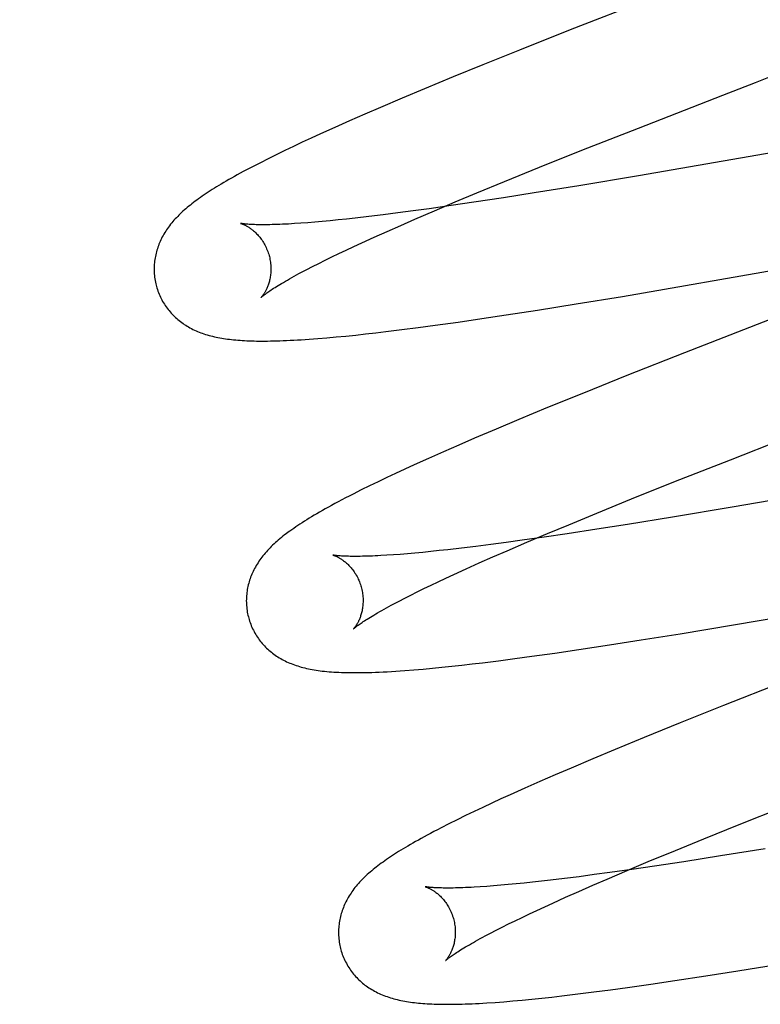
# Model space of a CAD drawing. Header units: inches. Extents: x 0 to 270, y 0 to 175.
# Tile 49 of 95: x 77.58 to 77.707, y 86.662 to 86.831. Entities that reach past the tile are written whole.
import ezdxf

# ---------------------------------------------------------------- set-up
doc = ezdxf.new("R2010")
doc.units = ezdxf.units.IN
doc.header["$LTSCALE"] = 14.84127
doc.header["$MEASUREMENT"] = 0
doc.linetypes.add('HIDDEN', pattern=[0.2, 0.1, -0.1])
doc.layers.add('DEFAULT_2', color=8, linetype='HIDDEN')

msp = doc.modelspace()

# ---------------------------------------------------------------- linework, layer by layer
at = {"layer": 'DEFAULT_2', "color": 8, "linetype": 'HIDDEN'}
for p, q in [((77.68767, 86.83431), (77.67434, 86.82909)), ((77.67434, 86.82909), (77.66569, 86.82565)), ((77.66569, 86.82565), (77.6594, 86.82312)), ((77.6594, 86.82312), (77.65431, 86.82104)), ((77.65431, 86.82104), (77.64938, 86.81901)), ((77.7061, 86.82011), (77.70835, 86.82098)), ((77.64938, 86.81901), (77.64557, 86.8174)), ((77.70048, 86.81794), (77.7061, 86.82011)), ((77.64557, 86.8174), (77.64187, 86.81583)), ((77.68604, 86.8123), (77.70048, 86.81794)), ((77.64187, 86.81583), (77.63918, 86.81467)), ((77.75303, 86.81569), (77.68604, 86.80411)), ((77.63918, 86.81467), (77.63657, 86.81353)), ((77.63404, 86.8124), (77.63159, 86.8113)), ((77.63657, 86.81353), (77.63404, 86.8124)), ((77.67635, 86.80848), (77.68604, 86.8123)), ((77.63, 86.81057), (77.62845, 86.80985)), ((77.63159, 86.8113), (77.63, 86.81057)), ((77.62694, 86.80914), (77.62545, 86.80842)), ((77.62845, 86.80985), (77.62694, 86.80914)), ((77.624, 86.80772), (77.6226, 86.80703)), ((77.62545, 86.80842), (77.624, 86.80772)), ((77.66909, 86.80557), (77.67635, 86.80848)), ((77.62129, 86.80636), (77.62006, 86.80573)), ((77.6226, 86.80703), (77.62129, 86.80636)), ((77.66312, 86.80314), (77.66909, 86.80557)), ((77.68604, 86.80411), (77.67583, 86.80241)), ((77.65834, 86.80117), (77.66312, 86.80314)), ((77.67583, 86.80241), (77.66819, 86.80117)), ((77.65466, 86.79964), (77.65834, 86.80117)), ((77.66819, 86.80117), (77.66293, 86.80035)), ((77.65394, 86.799), (77.65017, 86.79847)), ((77.65113, 86.79814), (77.65466, 86.79964)), ((77.65785, 86.79958), (77.65394, 86.799)), ((77.66293, 86.80035), (77.65785, 86.79958)), ((77.63986, 86.79713), (77.63753, 86.79686)), ((77.64229, 86.79742), (77.63986, 86.79713)), ((77.64482, 86.79775), (77.64229, 86.79742)), ((77.64745, 86.79809), (77.64482, 86.79775)), ((77.65017, 86.79847), (77.64745, 86.79809)), ((77.64775, 86.79669), (77.65113, 86.79814)), ((77.62823, 86.79599), (77.62713, 86.79592)), ((77.62939, 86.79608), (77.62823, 86.79599)), ((77.63061, 86.79618), (77.62939, 86.79608)), ((77.63189, 86.79629), (77.63061, 86.79618)), ((77.63322, 86.79641), (77.63189, 86.79629)), ((77.63461, 86.79655), (77.63322, 86.79641)), ((77.63605, 86.7967), (77.63461, 86.79655)), ((77.63753, 86.79686), (77.63605, 86.7967)), ((77.64299, 86.7946), (77.64532, 86.79563)), ((77.64532, 86.79563), (77.64775, 86.79669)), ((77.64076, 86.7936), (77.64299, 86.7946)), ((77.68333, 86.78347), (77.74946, 86.79491)), ((77.63598, 86.79139), (77.63728, 86.792)), ((77.63728, 86.792), (77.63864, 86.79263)), ((77.63864, 86.79263), (77.64076, 86.7936)), ((77.63352, 86.79022), (77.63472, 86.7908)), ((77.63472, 86.7908), (77.63598, 86.79139)), ((77.62926, 86.78808), (77.63024, 86.78858)), ((77.63024, 86.78858), (77.63128, 86.78911)), ((77.63128, 86.78911), (77.63237, 86.78965)), ((77.63237, 86.78965), (77.63352, 86.79022)), ((77.62834, 86.78759), (77.62926, 86.78808)), ((77.66875, 86.78111), (77.67538, 86.78217)), ((77.67538, 86.78217), (77.68333, 86.78347)), ((77.65921, 86.77966), (77.66338, 86.78028)), ((77.66338, 86.78028), (77.66875, 86.78111)), ((77.71078, 86.78036), (77.69393, 86.77379)), ((77.64833, 86.77813), (77.6512, 86.77852)), ((77.6512, 86.77852), (77.65514, 86.77907)), ((77.65514, 86.77907), (77.65921, 86.77966)), ((77.63594, 86.77668), (77.63761, 86.77685)), ((77.63761, 86.77685), (77.63931, 86.77703)), ((77.63931, 86.77703), (77.64104, 86.77723)), ((77.64104, 86.77723), (77.6428, 86.77744)), ((77.6428, 86.77744), (77.64553, 86.77777)), ((77.64553, 86.77777), (77.64833, 86.77813)), ((77.62967, 86.77614), (77.63114, 86.77625)), ((77.63114, 86.77625), (77.63268, 86.77637)), ((77.63268, 86.77637), (77.63429, 86.77652)), ((77.63429, 86.77652), (77.63594, 86.77668)), ((77.69393, 86.77379), (77.68407, 86.76989)), ((77.68407, 86.76989), (77.67664, 86.76691)), ((77.67664, 86.76691), (77.67048, 86.76441)), ((77.67048, 86.76441), (77.66553, 86.76236)), ((77.66553, 86.76236), (77.66169, 86.76075)), ((77.66169, 86.76075), (77.65797, 86.75917)), ((77.7018, 86.7555), (77.71624, 86.76113)), ((77.65797, 86.75917), (77.65526, 86.75801)), ((77.76917, 86.75896), (77.70208, 86.74736)), ((77.65264, 86.75686), (77.65009, 86.75573)), ((77.65526, 86.75801), (77.65264, 86.75686)), ((77.65009, 86.75573), (77.64762, 86.75461)), ((77.69212, 86.75168), (77.7018, 86.7555)), ((77.64445, 86.75316), (77.64293, 86.75244)), ((77.64602, 86.75388), (77.64445, 86.75316)), ((77.64762, 86.75461), (77.64602, 86.75388)), ((77.64145, 86.75173), (77.64, 86.75103)), ((77.64293, 86.75244), (77.64145, 86.75173)), ((77.68487, 86.74877), (77.69212, 86.75168)), ((77.63857, 86.75032), (77.63718, 86.74962)), ((77.64, 86.75103), (77.63857, 86.75032)), ((77.67889, 86.74634), (77.68487, 86.74877)), ((77.70208, 86.74736), (77.69185, 86.74565)), ((77.67411, 86.74437), (77.67889, 86.74634)), ((77.69185, 86.74565), (77.68419, 86.74441)), ((77.67044, 86.74284), (77.67411, 86.74437)), ((77.67891, 86.74358), (77.67381, 86.74281)), ((77.68419, 86.74441), (77.67891, 86.74358)), ((77.66611, 86.7417), (77.66338, 86.74132)), ((77.66353, 86.73989), (77.66691, 86.74135)), ((77.66989, 86.74223), (77.66611, 86.7417)), ((77.66691, 86.74135), (77.67044, 86.74284)), ((77.67381, 86.74281), (77.66989, 86.74223)), ((77.65048, 86.73977), (77.64909, 86.73963)), ((77.65193, 86.73992), (77.65048, 86.73977)), ((77.65342, 86.74008), (77.65193, 86.73992)), ((77.65575, 86.74035), (77.65342, 86.74008)), ((77.65819, 86.74065), (77.65575, 86.74035)), ((77.66074, 86.74097), (77.65819, 86.74065)), ((77.66338, 86.74132), (77.66074, 86.74097)), ((77.6611, 86.73884), (77.66353, 86.73989)), ((77.64408, 86.7392), (77.64297, 86.73913)), ((77.64525, 86.73929), (77.64408, 86.7392)), ((77.64647, 86.73939), (77.64525, 86.73929)), ((77.64776, 86.7395), (77.64647, 86.73939)), ((77.64909, 86.73963), (77.64776, 86.7395)), ((77.65877, 86.73781), (77.6611, 86.73884)), ((77.70234, 86.72722), (77.76607, 86.73825)), ((77.65442, 86.73584), (77.65654, 86.73681)), ((77.65654, 86.73681), (77.65877, 86.73781)), ((77.65051, 86.734), (77.65176, 86.7346)), ((77.65176, 86.7346), (77.65307, 86.73521)), ((77.65307, 86.73521), (77.65442, 86.73584)), ((77.64816, 86.73286), (77.64931, 86.73342)), ((77.64931, 86.73342), (77.65051, 86.734)), ((77.64413, 86.7308), (77.64505, 86.73129)), ((77.64505, 86.73129), (77.64603, 86.73179)), ((77.64603, 86.73179), (77.64707, 86.73232)), ((77.64707, 86.73232), (77.64816, 86.73286)), ((77.69318, 86.7257), (77.70234, 86.72722)), ((77.68108, 86.72378), (77.6865, 86.72463)), ((77.6865, 86.72463), (77.69318, 86.7257)), ((77.67174, 86.72239), (77.67582, 86.72299)), ((77.67582, 86.72299), (77.68108, 86.72378)), ((77.66206, 86.72107), (77.66488, 86.72144)), ((77.66488, 86.72144), (77.66777, 86.72183)), ((77.66777, 86.72183), (77.67174, 86.72239)), ((77.64757, 86.71951), (77.64915, 86.71964)), ((77.64915, 86.71964), (77.65075, 86.71979)), ((77.65075, 86.71979), (77.65239, 86.71995)), ((77.65239, 86.71995), (77.65407, 86.72013)), ((77.65407, 86.72013), (77.65579, 86.72032)), ((77.65579, 86.72032), (77.65754, 86.72052)), ((77.65754, 86.72052), (77.65932, 86.72073)), ((77.65932, 86.72073), (77.66206, 86.72107)), ((77.71047, 86.71729), (77.70062, 86.71341)), ((77.70062, 86.71341), (77.6932, 86.71043)), ((77.6932, 86.71043), (77.68703, 86.70793)), ((77.68703, 86.70793), (77.68207, 86.70588)), ((77.67822, 86.70427), (77.67449, 86.70269)), ((77.68207, 86.70588), (77.67822, 86.70427)), ((77.67449, 86.70269), (77.67177, 86.70153)), ((77.67177, 86.70153), (77.66913, 86.70038)), ((77.66657, 86.69925), (77.66409, 86.69813)), ((77.66913, 86.70038), (77.66657, 86.69925)), ((77.66409, 86.69813), (77.66248, 86.6974)), ((77.65937, 86.69596), (77.65788, 86.69525)), ((77.6609, 86.69667), (77.65937, 86.69596)), ((77.66248, 86.6974), (77.6609, 86.69667)), ((77.7033, 86.69304), (77.7117, 86.69639)), ((77.65642, 86.69455), (77.65499, 86.69385)), ((77.65788, 86.69525), (77.65642, 86.69455)), ((77.65358, 86.69314), (77.65223, 86.69245)), ((77.65499, 86.69385), (77.65358, 86.69314)), ((77.69723, 86.69059), (77.7033, 86.69304)), ((77.69237, 86.6886), (77.69723, 86.69059)), ((77.6877, 86.68667), (77.69237, 86.6886)), ((77.70009, 86.68764), (77.6938, 86.68666)), ((77.70773, 86.68887), (77.70009, 86.68764)), ((77.68412, 86.68516), (77.6877, 86.68667)), ((77.68877, 86.68589), (77.68489, 86.68533)), ((77.6938, 86.68666), (77.68877, 86.68589)), ((77.67587, 86.68409), (77.67336, 86.68378)), ((77.67847, 86.68444), (77.67587, 86.68409)), ((77.68116, 86.6848), (77.67847, 86.68444)), ((77.68069, 86.68369), (77.68412, 86.68516)), ((77.68489, 86.68533), (77.68116, 86.6848)), ((77.66006, 86.68243), (77.65895, 86.68235)), ((77.66124, 86.68252), (77.66006, 86.68243)), ((77.66247, 86.68262), (77.66124, 86.68252)), ((77.66375, 86.68273), (77.66247, 86.68262)), ((77.66509, 86.68286), (77.66375, 86.68273)), ((77.66648, 86.683), (77.66509, 86.68286)), ((77.66792, 86.68315), (77.66648, 86.683)), ((77.66942, 86.68331), (77.66792, 86.68315)), ((77.67096, 86.68349), (77.66942, 86.68331)), ((77.67336, 86.68378), (77.67096, 86.68349)), ((77.67584, 86.68158), (77.67822, 86.68263)), ((77.67822, 86.68263), (77.68069, 86.68369)), ((77.67356, 86.68057), (77.67584, 86.68158)), ((77.66999, 86.67895), (77.67139, 86.67958)), ((77.67139, 86.67958), (77.67356, 86.68057)), ((77.66612, 86.67712), (77.66736, 86.67772)), ((77.66736, 86.67772), (77.66865, 86.67832)), ((77.66865, 86.67832), (77.66999, 86.67895)), ((77.66271, 86.67545), (77.66379, 86.67599)), ((77.66379, 86.67599), (77.66493, 86.67655)), ((77.66493, 86.67655), (77.66612, 86.67712)), ((77.6598, 86.67395), (77.66071, 86.67443)), ((77.66071, 86.67443), (77.66168, 86.67493)), ((77.66168, 86.67493), (77.66271, 86.67545)), ((77.70307, 86.66796), (77.7098, 86.66905)), ((77.6976, 86.6671), (77.70307, 86.66796)), ((77.68416, 86.66512), (77.68817, 86.66569)), ((77.68817, 86.66569), (77.69229, 86.6663)), ((77.69229, 86.6663), (77.6976, 86.6671)), ((77.67294, 86.66368), (77.67563, 86.664)), ((77.67563, 86.664), (77.6784, 86.66435)), ((77.6784, 86.66435), (77.68124, 86.66473)), ((77.68124, 86.66473), (77.68416, 86.66512)), ((77.66148, 86.66257), (77.66297, 86.66268)), ((77.66297, 86.66268), (77.66453, 86.66282)), ((77.66453, 86.66282), (77.66615, 86.66296)), ((77.66615, 86.66296), (77.6678, 86.66312)), ((77.6678, 86.66312), (77.66948, 86.6633)), ((77.66948, 86.6633), (77.67119, 86.66348)), ((77.67119, 86.66348), (77.67294, 86.66368))]:
    msp.add_line(p, q, dxfattribs=at)
for points in [[(77.62006, 86.80573), (77.61948, 86.80542), (77.61891, 86.80513), (77.61836, 86.80483), (77.61784, 86.80455), (77.61732, 86.80427), (77.61683, 86.80399), (77.61635, 86.80372), (77.61589, 86.80346), (77.61544, 86.8032), (77.61501, 86.80295), (77.61459, 86.8027), (77.61418, 86.80246), (77.61379, 86.80222), (77.6134, 86.80198), (77.61303, 86.80175), (77.61267, 86.80152), (77.61232, 86.80129), (77.61198, 86.80106), (77.61165, 86.80084), (77.61133, 86.80062), (77.61101, 86.8004), (77.61071, 86.80018), (77.61041, 86.79997), (77.61012, 86.79975), (77.60984, 86.79954), (77.60956, 86.79933), (77.60929, 86.79911), (77.60902, 86.7989), (77.60877, 86.79869), (77.60851, 86.79847)], [(77.60851, 86.79847), (77.60827, 86.79826), (77.60803, 86.79804), (77.60779, 86.79782), (77.60756, 86.79761), (77.60733, 86.79739), (77.60712, 86.79717), (77.6069, 86.79694), (77.60669, 86.79672), (77.60649, 86.79649), (77.60629, 86.79627), (77.6061, 86.79604), (77.60591, 86.79581), (77.60573, 86.79557), (77.60556, 86.79534), (77.60539, 86.7951), (77.60523, 86.79486), (77.60507, 86.79462), (77.60492, 86.79438), (77.60477, 86.79414), (77.60463, 86.79389), (77.60449, 86.79364), (77.60437, 86.79339), (77.60424, 86.79314), (77.60413, 86.79289), (77.60402, 86.79264), (77.60392, 86.79239), (77.60382, 86.79214), (77.60373, 86.79188), (77.60365, 86.79163), (77.60357, 86.79137), (77.60349, 86.79111), (77.60343, 86.79085), (77.60336, 86.79058), (77.60331, 86.79032), (77.60326, 86.79005), (77.60322, 86.78978), (77.60318, 86.78951), (77.60315, 86.78923), (77.60312, 86.78896), (77.60311, 86.78869), (77.6031, 86.78841), (77.60309, 86.78813), (77.6031, 86.78785), (77.60311, 86.78758), (77.60312, 86.7873), (77.60315, 86.78702), (77.60318, 86.78674), (77.60321, 86.78647), (77.60326, 86.78619), (77.60331, 86.78591), (77.60337, 86.78564), (77.60344, 86.78537), (77.6035, 86.78514)], [(77.6179, 86.79596), (77.61791, 86.79596), (77.61792, 86.79596), (77.61794, 86.79595), (77.61797, 86.79595), (77.618, 86.79594), (77.61804, 86.79592), (77.61809, 86.7959), (77.61815, 86.79588), (77.61821, 86.79586), (77.61828, 86.79584), (77.61835, 86.79581), (77.61842, 86.79577), (77.6185, 86.79574), (77.61859, 86.7957), (77.61868, 86.79565), (77.61877, 86.7956), (77.61887, 86.79555), (77.61897, 86.7955), (77.61908, 86.79544), (77.61918, 86.79537), (77.61929, 86.7953), (77.61941, 86.79523), (77.61952, 86.79515), (77.61964, 86.79506), (77.61976, 86.79497), (77.61988, 86.79488), (77.62001, 86.79478), (77.62013, 86.79467), (77.62026, 86.79456), (77.62039, 86.79444), (77.62052, 86.79432), (77.62065, 86.79419), (77.62078, 86.79405), (77.62092, 86.7939), (77.62105, 86.79375), (77.62118, 86.79359), (77.62131, 86.79343), (77.62144, 86.79325), (77.62157, 86.79307), (77.62169, 86.79288), (77.62181, 86.79269), (77.62193, 86.79249), (77.62205, 86.79228), (77.62216, 86.79207), (77.62226, 86.79185), (77.62236, 86.79163), (77.62246, 86.7914), (77.62255, 86.79117), (77.62263, 86.79094), (77.62271, 86.7907), (77.62277, 86.79049)], [(77.62713, 86.79592), (77.62608, 86.79586), (77.62559, 86.79583), (77.6251, 86.79581), (77.62463, 86.79579), (77.62418, 86.79577), (77.62375, 86.79576), (77.62333, 86.79575), (77.62292, 86.79574), (77.62254, 86.79573), (77.62217, 86.79573), (77.62181, 86.79573), (77.62147, 86.79573), (77.62115, 86.79573), (77.62084, 86.79573), (77.62055, 86.79574), (77.62028, 86.79575), (77.62002, 86.79576), (77.61978, 86.79577), (77.61956, 86.79578), (77.61935, 86.7958), (77.61916, 86.79581), (77.61898, 86.79582), (77.61882, 86.79584), (77.61867, 86.79585), (77.61854, 86.79587), (77.61842, 86.79588), (77.61831, 86.79589), (77.61822, 86.79591), (77.61814, 86.79592), (77.61808, 86.79593), (77.61802, 86.79594), (77.61798, 86.79595), (77.61794, 86.79596), (77.61792, 86.79596), (77.61791, 86.79596)], [(77.62277, 86.79049), (77.62282, 86.79028), (77.62288, 86.79004), (77.62293, 86.7898), (77.62297, 86.78955), (77.62301, 86.78931), (77.62304, 86.78907), (77.62306, 86.78883), (77.62307, 86.78859), (77.62308, 86.78836), (77.62309, 86.78812), (77.62308, 86.78789), (77.62307, 86.78767), (77.62306, 86.78745), (77.62303, 86.78724), (77.62301, 86.78703), (77.62298, 86.78682), (77.62294, 86.78662), (77.62291, 86.78643), (77.62286, 86.78624), (77.62282, 86.78606), (77.62277, 86.78589), (77.62272, 86.78572), (77.62267, 86.78556), (77.62262, 86.7854), (77.62256, 86.78525), (77.62251, 86.78511), (77.62245, 86.78497), (77.62239, 86.78483), (77.62233, 86.78471), (77.62227, 86.78458), (77.62222, 86.78447), (77.62216, 86.78436), (77.6221, 86.78425), (77.62204, 86.78415), (77.62199, 86.78406), (77.62193, 86.78397), (77.62188, 86.78388), (77.62182, 86.78381), (77.62177, 86.78373), (77.62173, 86.78366), (77.62168, 86.7836), (77.62164, 86.78355), (77.6216, 86.78349), (77.62156, 86.78345), (77.62153, 86.78341), (77.6215, 86.78338), (77.62147, 86.78335), (77.62145, 86.78333), (77.62144, 86.78331), (77.62143, 86.7833), (77.62142, 86.7833)], [(77.62143, 86.7833), (77.62144, 86.78331), (77.62145, 86.78332), (77.62148, 86.78335), (77.62151, 86.78338), (77.62155, 86.78341), (77.6216, 86.78346), (77.62166, 86.78351), (77.62174, 86.78356), (77.62182, 86.78363), (77.62191, 86.7837), (77.62202, 86.78378), (77.62214, 86.78387), (77.62227, 86.78397), (77.62241, 86.78407), (77.62257, 86.78418), (77.62274, 86.7843), (77.62292, 86.78442), (77.62312, 86.78456), (77.62333, 86.7847), (77.62356, 86.78485), (77.62381, 86.785), (77.62406, 86.78516), (77.62434, 86.78533), (77.62463, 86.7855), (77.62493, 86.78569), (77.62525, 86.78587), (77.62558, 86.78607), (77.62593, 86.78627), (77.62629, 86.78647), (77.62667, 86.78669), (77.62707, 86.7869), (77.62747, 86.78713), (77.6279, 86.78736), (77.62834, 86.78759)], [(77.6035, 86.78514), (77.60356, 86.78491), (77.60365, 86.78464), (77.60374, 86.78438), (77.60384, 86.78411), (77.60394, 86.78385), (77.60405, 86.7836), (77.60417, 86.78334), (77.60429, 86.78309), (77.60442, 86.78285), (77.60455, 86.7826), (77.60469, 86.78237), (77.60484, 86.78213), (77.60499, 86.7819), (77.60515, 86.78167), (77.60531, 86.78145), (77.60548, 86.78123), (77.60565, 86.78102), (77.60583, 86.78081), (77.60601, 86.7806), (77.60619, 86.78041), (77.60638, 86.78021), (77.60657, 86.78002), (77.60677, 86.77984), (77.60697, 86.77966), (77.60717, 86.77948), (77.60738, 86.77931), (77.6076, 86.77915), (77.60781, 86.77898), (77.60804, 86.77882), (77.60826, 86.77867), (77.6085, 86.77852), (77.60873, 86.77837), (77.60898, 86.77823), (77.60923, 86.77809), (77.60948, 86.77795), (77.60973, 86.77782), (77.60999, 86.7777), (77.61026, 86.77758), (77.61052, 86.77747), (77.61079, 86.77735), (77.61107, 86.77725), (77.61134, 86.77715), (77.61163, 86.77705), (77.61191, 86.77696), (77.6122, 86.77687), (77.6125, 86.77678), (77.6128, 86.7767), (77.6131, 86.77663), (77.6134, 86.77655), (77.61371, 86.77649), (77.61402, 86.77642), (77.61434, 86.77636), (77.61466, 86.77631), (77.61499, 86.77625), (77.61532, 86.7762), (77.61566, 86.77616), (77.616, 86.77611), (77.61634, 86.77607), (77.6167, 86.77604), (77.61706, 86.776), (77.61742, 86.77597), (77.6178, 86.77594), (77.61818, 86.77592), (77.61857, 86.77589), (77.61896, 86.77587), (77.61937, 86.77586), (77.61979, 86.77584), (77.62022, 86.77583), (77.62065, 86.77582), (77.6211, 86.77582), (77.62156, 86.77582), (77.62204, 86.77582), (77.62253, 86.77582), (77.62303, 86.77583), (77.62354, 86.77584), (77.62408, 86.77585), (77.62462, 86.77587), (77.62519, 86.77589), (77.62577, 86.77591), (77.62637, 86.77594), (77.62699, 86.77597), (77.62763, 86.77601), (77.62829, 86.77605), (77.62967, 86.77614)], [(77.63718, 86.74962), (77.63651, 86.74928), (77.63585, 86.74894), (77.63522, 86.74861), (77.63462, 86.74829), (77.63404, 86.74798), (77.63348, 86.74767), (77.63294, 86.74738), (77.63241, 86.74709), (77.63191, 86.7468), (77.63143, 86.74652), (77.63095, 86.74625), (77.6305, 86.74598), (77.63006, 86.74572), (77.62963, 86.74546), (77.62922, 86.7452), (77.62882, 86.74495), (77.62843, 86.7447), (77.62805, 86.74446), (77.62769, 86.74422), (77.62734, 86.74398), (77.627, 86.74374), (77.62667, 86.74351), (77.62635, 86.74328), (77.62604, 86.74306), (77.62573, 86.74283), (77.62544, 86.74261), (77.62516, 86.74239), (77.62488, 86.74217), (77.62462, 86.74195), (77.62436, 86.74173)], [(77.62436, 86.74173), (77.62411, 86.74151), (77.62386, 86.74129), (77.62362, 86.74107), (77.62339, 86.74085), (77.62316, 86.74063), (77.62294, 86.74041), (77.62272, 86.74019), (77.62251, 86.73996), (77.62231, 86.73973), (77.62211, 86.73951), (77.62192, 86.73928), (77.62173, 86.73905), (77.62155, 86.73881), (77.62137, 86.73858), (77.6212, 86.73834), (77.62104, 86.7381), (77.62088, 86.73786), (77.62073, 86.73762), (77.62058, 86.73737), (77.62044, 86.73712), (77.6203, 86.73687), (77.62017, 86.73662), (77.62005, 86.73637), (77.61993, 86.73612), (77.61982, 86.73587), (77.61972, 86.73562), (77.61962, 86.73537), (77.61953, 86.73511), (77.61944, 86.73486), (77.61936, 86.7346), (77.61929, 86.73434), (77.61922, 86.73407), (77.61916, 86.73381), (77.6191, 86.73354), (77.61905, 86.73327), (77.61901, 86.733), (77.61897, 86.73273), (77.61894, 86.73246), (77.61892, 86.73218), (77.6189, 86.73191), (77.61889, 86.73163), (77.61888, 86.73135), (77.61889, 86.73107), (77.6189, 86.73079), (77.61891, 86.73051), (77.61894, 86.73024), (77.61897, 86.72996), (77.61901, 86.72968), (77.61905, 86.7294), (77.6191, 86.72913), (77.61916, 86.72885), (77.61923, 86.72858), (77.61929, 86.72834)], [(77.63369, 86.73917), (77.6337, 86.73917), (77.63371, 86.73917), (77.63373, 86.73916), (77.63376, 86.73916), (77.63379, 86.73914), (77.63383, 86.73913), (77.63388, 86.73911), (77.63394, 86.73909), (77.634, 86.73907), (77.63406, 86.73905), (77.63413, 86.73902), (77.63421, 86.73898), (77.63429, 86.73895), (77.63438, 86.73891), (77.63447, 86.73886), (77.63456, 86.73882), (77.63466, 86.73876), (77.63476, 86.73871), (77.63486, 86.73865), (77.63497, 86.73858), (77.63508, 86.73851), (77.63519, 86.73844), (77.63531, 86.73836), (77.63543, 86.73828), (77.63555, 86.73819), (77.63567, 86.73809), (77.6358, 86.73799), (77.63592, 86.73789), (77.63605, 86.73777), (77.63618, 86.73765), (77.63631, 86.73753), (77.63644, 86.7374), (77.63657, 86.73726), (77.63671, 86.73711), (77.63684, 86.73696), (77.63697, 86.7368), (77.6371, 86.73663), (77.63723, 86.73646), (77.63736, 86.73628), (77.63748, 86.73609), (77.63761, 86.7359), (77.63772, 86.7357), (77.63784, 86.73549), (77.63795, 86.73528), (77.63805, 86.73506), (77.63815, 86.73484), (77.63825, 86.73461), (77.63834, 86.73438), (77.63842, 86.73415), (77.6385, 86.73391), (77.63856, 86.7337)], [(77.64297, 86.73913), (77.64192, 86.73907), (77.64142, 86.73904), (77.64094, 86.73902), (77.64047, 86.739), (77.64001, 86.73898), (77.63958, 86.73897), (77.63915, 86.73896), (77.63875, 86.73895), (77.63836, 86.73894), (77.63799, 86.73894), (77.63763, 86.73893), (77.63729, 86.73894), (77.63697, 86.73894), (77.63666, 86.73894), (77.63637, 86.73895), (77.63609, 86.73896), (77.63583, 86.73897), (77.63559, 86.73898), (77.63537, 86.73899), (77.63516, 86.739), (77.63496, 86.73902), (77.63478, 86.73903), (77.63462, 86.73905), (77.63447, 86.73906), (77.63434, 86.73907), (77.63422, 86.73909), (77.63411, 86.7391), (77.63402, 86.73912), (77.63394, 86.73913), (77.63387, 86.73914), (77.63381, 86.73915), (77.63377, 86.73916), (77.63373, 86.73916), (77.63371, 86.73917), (77.6337, 86.73917)], [(77.63856, 86.7337), (77.63861, 86.73349), (77.63867, 86.73325), (77.63872, 86.73301), (77.63876, 86.73276), (77.6388, 86.73252), (77.63883, 86.73228), (77.63885, 86.73204), (77.63887, 86.7318), (77.63887, 86.73157), (77.63888, 86.73133), (77.63887, 86.7311), (77.63886, 86.73088), (77.63885, 86.73066), (77.63883, 86.73045), (77.6388, 86.73024), (77.63877, 86.73003), (77.63873, 86.72983), (77.6387, 86.72964), (77.63866, 86.72945), (77.63861, 86.72927), (77.63856, 86.7291), (77.63851, 86.72893), (77.63846, 86.72877), (77.63841, 86.72861), (77.63835, 86.72846), (77.6383, 86.72832), (77.63824, 86.72818), (77.63818, 86.72804), (77.63812, 86.72792), (77.63807, 86.72779), (77.63801, 86.72768), (77.63795, 86.72757), (77.63789, 86.72746), (77.63783, 86.72736), (77.63778, 86.72727), (77.63772, 86.72718), (77.63767, 86.72709), (77.63762, 86.72702), (77.63757, 86.72694), (77.63752, 86.72687), (77.63747, 86.72681), (77.63743, 86.72676), (77.63739, 86.7267), (77.63735, 86.72666), (77.63732, 86.72662), (77.63729, 86.72658), (77.63726, 86.72656), (77.63724, 86.72653), (77.63723, 86.72652), (77.63722, 86.72651), (77.63721, 86.72651)], [(77.63722, 86.72651), (77.63723, 86.72652), (77.63724, 86.72653), (77.63727, 86.72655), (77.6373, 86.72658), (77.63734, 86.72662), (77.63739, 86.72666), (77.63746, 86.72672), (77.63753, 86.72677), (77.63761, 86.72684), (77.6377, 86.72691), (77.63781, 86.72699), (77.63793, 86.72708), (77.63806, 86.72718), (77.6382, 86.72728), (77.63836, 86.72739), (77.63853, 86.72751), (77.63871, 86.72763), (77.63891, 86.72777), (77.63913, 86.72791), (77.63935, 86.72806), (77.6396, 86.72821), (77.63986, 86.72837), (77.64013, 86.72854), (77.64042, 86.72871), (77.64072, 86.7289), (77.64104, 86.72908), (77.64137, 86.72928), (77.64172, 86.72948), (77.64208, 86.72968), (77.64246, 86.7299), (77.64286, 86.73011), (77.64327, 86.73034), (77.64369, 86.73057), (77.64413, 86.7308)], [(77.61929, 86.72834), (77.61935, 86.72812), (77.61944, 86.72785), (77.61953, 86.72759), (77.61963, 86.72732), (77.61973, 86.72706), (77.61984, 86.72681), (77.61996, 86.72655), (77.62008, 86.7263), (77.62021, 86.72606), (77.62034, 86.72581), (77.62048, 86.72557), (77.62063, 86.72534), (77.62078, 86.72511), (77.62094, 86.72488), (77.6211, 86.72466), (77.62127, 86.72444), (77.62144, 86.72423), (77.62161, 86.72402), (77.6218, 86.72382), (77.62198, 86.72362), (77.62217, 86.72342), (77.62236, 86.72323), (77.62256, 86.72305), (77.62276, 86.72287), (77.62296, 86.72269), (77.62317, 86.72252), (77.62338, 86.72236), (77.6236, 86.72219), (77.62382, 86.72204), (77.62405, 86.72188), (77.62428, 86.72173), (77.62452, 86.72158), (77.62477, 86.72144), (77.62501, 86.7213), (77.62527, 86.72116), (77.62552, 86.72104), (77.62578, 86.72091), (77.62604, 86.72079), (77.62631, 86.72068), (77.62658, 86.72057), (77.62685, 86.72046), (77.62713, 86.72036), (77.62741, 86.72026), (77.6277, 86.72017), (77.62799, 86.72008), (77.62828, 86.71999), (77.62858, 86.71991), (77.62888, 86.71984), (77.62919, 86.71976), (77.6295, 86.7197), (77.62982, 86.71963), (77.63015, 86.71957), (77.63048, 86.71951), (77.63082, 86.71945), (77.63117, 86.7194), (77.63153, 86.71935), (77.63189, 86.71931), (77.63226, 86.71927), (77.63265, 86.71923), (77.63304, 86.71919), (77.63344, 86.71916), (77.63385, 86.71913), (77.63428, 86.71911), (77.63471, 86.71909), (77.63516, 86.71907), (77.63561, 86.71905), (77.63608, 86.71904), (77.63657, 86.71903), (77.63706, 86.71903), (77.63757, 86.71903), (77.6381, 86.71903), (77.63864, 86.71903), (77.6392, 86.71904), (77.63977, 86.71906), (77.64037, 86.71908), (77.64099, 86.7191), (77.64164, 86.71912), (77.64231, 86.71916), (77.64301, 86.71919), (77.64373, 86.71923), (77.64447, 86.71928), (77.64523, 86.71933), (77.64601, 86.71939), (77.64757, 86.71951)], [(77.65223, 86.69245), (77.6516, 86.69213), (77.65099, 86.69181), (77.65042, 86.6915), (77.64987, 86.69121), (77.64934, 86.69092), (77.64883, 86.69064), (77.64834, 86.69037), (77.64787, 86.69011), (77.64742, 86.68985), (77.64697, 86.68959), (77.64655, 86.68934), (77.64613, 86.6891), (77.64573, 86.68886), (77.64534, 86.68862), (77.64497, 86.68838), (77.6446, 86.68815), (77.64424, 86.68792), (77.64389, 86.6877), (77.64355, 86.68748), (77.64323, 86.68725), (77.6429, 86.68703), (77.64259, 86.68682), (77.64229, 86.6866), (77.64199, 86.68638), (77.6417, 86.68617), (77.64141, 86.68596), (77.64114, 86.68574), (77.64087, 86.68553), (77.6406, 86.68532), (77.64035, 86.6851), (77.64009, 86.68489)], [(77.64009, 86.68489), (77.63985, 86.68467), (77.6396, 86.68446), (77.63937, 86.68424), (77.63914, 86.68402), (77.63891, 86.6838), (77.6387, 86.68358), (77.63848, 86.68336), (77.63827, 86.68313), (77.63807, 86.68291), (77.63787, 86.68268), (77.63768, 86.68245), (77.63749, 86.68222), (77.63731, 86.68199), (77.63714, 86.68175), (77.63697, 86.68152), (77.63681, 86.68128), (77.63665, 86.68104), (77.6365, 86.6808), (77.63635, 86.68055), (77.63621, 86.6803), (77.63608, 86.68006), (77.63595, 86.67981), (77.63583, 86.67956), (77.63571, 86.67931), (77.6356, 86.67906), (77.6355, 86.6788), (77.6354, 86.67855), (77.63531, 86.6783), (77.63523, 86.67804), (77.63515, 86.67779), (77.63507, 86.67753), (77.63501, 86.67726), (77.63494, 86.677), (77.63489, 86.67673), (77.63484, 86.67647), (77.6348, 86.6762), (77.63476, 86.67592), (77.63473, 86.67565), (77.63471, 86.67538), (77.63469, 86.6751), (77.63468, 86.67483), (77.63467, 86.67455), (77.63468, 86.67427), (77.63469, 86.67399), (77.6347, 86.67372), (77.63473, 86.67344), (77.63476, 86.67316), (77.6348, 86.67288), (77.63484, 86.67261), (77.63489, 86.67233), (77.63495, 86.67206), (77.63502, 86.67179), (77.63508, 86.67155)], [(77.64951, 86.68238), (77.6495, 86.68238), (77.64949, 86.68238), (77.64949, 86.68238), (77.6495, 86.68238), (77.64953, 86.68237), (77.64955, 86.68236), (77.64959, 86.68235), (77.64963, 86.68234), (77.64968, 86.68232), (77.64974, 86.6823), (77.6498, 86.68228), (77.64987, 86.68225), (77.64994, 86.68222), (77.65002, 86.68219), (77.6501, 86.68215), (77.65018, 86.68211), (77.65027, 86.68206), (77.65037, 86.68202), (77.65046, 86.68196), (77.65057, 86.68191), (77.65067, 86.68185), (77.65078, 86.68178), (77.65089, 86.68171), (77.651, 86.68164), (77.65112, 86.68156), (77.65123, 86.68147), (77.65135, 86.68138), (77.65148, 86.68129), (77.6516, 86.68119), (77.65173, 86.68108), (77.65185, 86.68097), (77.65198, 86.68085), (77.65211, 86.68073), (77.65225, 86.68059), (77.65238, 86.68046), (77.65251, 86.68031), (77.65264, 86.68016), (77.65277, 86.68), (77.6529, 86.67983), (77.65303, 86.67966), (77.65316, 86.67948), (77.65328, 86.67929), (77.6534, 86.6791), (77.65352, 86.6789), (77.65363, 86.67869), (77.65374, 86.67848), (77.65385, 86.67827), (77.65395, 86.67804), (77.65404, 86.67782), (77.65413, 86.67759), (77.65421, 86.67735), (77.65429, 86.67712), (77.65435, 86.67691)], [(77.65895, 86.68235), (77.6579, 86.68229), (77.65739, 86.68226), (77.6569, 86.68224), (77.65643, 86.68222), (77.65597, 86.6822), (77.65553, 86.68218), (77.65511, 86.68217), (77.6547, 86.68216), (77.6543, 86.68215), (77.65392, 86.68215), (77.65356, 86.68214), (77.65321, 86.68214), (77.65289, 86.68215), (77.65258, 86.68215), (77.65228, 86.68216), (77.652, 86.68216), (77.65174, 86.68217), (77.6515, 86.68218), (77.65127, 86.68219), (77.65106, 86.6822), (77.65086, 86.68222), (77.65068, 86.68223), (77.65051, 86.68225), (77.65035, 86.68226), (77.65021, 86.68227), (77.65009, 86.68229), (77.64997, 86.6823), (77.64987, 86.68232), (77.64978, 86.68233), (77.64971, 86.68234), (77.64964, 86.68235), (77.64959, 86.68236), (77.64955, 86.68237), (77.64952, 86.68237), (77.64951, 86.68238)], [(77.65435, 86.67691), (77.6544, 86.6767), (77.65446, 86.67646), (77.65451, 86.67622), (77.65455, 86.67597), (77.65459, 86.67573), (77.65462, 86.67549), (77.65464, 86.67525), (77.65466, 86.67501), (77.65466, 86.67478), (77.65467, 86.67455), (77.65466, 86.67432), (77.65465, 86.6741), (77.65464, 86.67388), (77.65462, 86.67366), (77.65459, 86.67345), (77.65456, 86.67325), (77.65453, 86.67305), (77.65449, 86.67286), (77.65445, 86.67267), (77.6544, 86.67249), (77.65436, 86.67232), (77.65431, 86.67215), (77.65426, 86.67199), (77.6542, 86.67183), (77.65415, 86.67168), (77.65409, 86.67153), (77.65404, 86.6714), (77.65398, 86.67126), (77.65392, 86.67114), (77.65386, 86.67101), (77.6538, 86.6709), (77.65375, 86.67079), (77.65369, 86.67068), (77.65363, 86.67058), (77.65357, 86.67049), (77.65352, 86.6704), (77.65346, 86.67031), (77.65341, 86.67023), (77.65336, 86.67016), (77.65331, 86.67009), (77.65327, 86.67003), (77.65322, 86.66997), (77.65318, 86.66992), (77.65315, 86.66987), (77.65311, 86.66983), (77.65308, 86.6698), (77.65306, 86.66977), (77.65304, 86.66975), (77.65302, 86.66973), (77.65301, 86.66972), (77.65301, 86.66971)], [(77.65301, 86.66972), (77.65302, 86.66972), (77.65303, 86.66974), (77.65305, 86.66976), (77.65309, 86.66979), (77.65313, 86.66982), (77.65317, 86.66986), (77.65323, 86.66991), (77.6533, 86.66997), (77.65338, 86.67003), (77.65347, 86.67011), (77.65358, 86.67019), (77.65369, 86.67027), (77.65382, 86.67037), (77.65396, 86.67047), (77.65411, 86.67058), (77.65428, 86.67069), (77.65446, 86.67082), (77.65466, 86.67095), (77.65487, 86.67108), (77.65509, 86.67123), (77.65533, 86.67138), (77.65558, 86.67154), (77.65585, 86.67171), (77.65614, 86.67188), (77.65644, 86.67206), (77.65675, 86.67225), (77.65708, 86.67244), (77.65742, 86.67263), (77.65778, 86.67284), (77.65815, 86.67305), (77.65854, 86.67326), (77.65895, 86.67349), (77.65937, 86.67371), (77.6598, 86.67395)], [(77.63508, 86.67155), (77.63515, 86.67133), (77.63523, 86.67106), (77.63532, 86.67079), (77.63542, 86.67053), (77.63552, 86.67027), (77.63564, 86.67001), (77.63575, 86.66975), (77.63588, 86.6695), (77.63601, 86.66926), (77.63614, 86.66901), (77.63628, 86.66877), (77.63643, 86.66854), (77.63658, 86.6683), (77.63674, 86.66808), (77.6369, 86.66785), (77.63707, 86.66763), (77.63724, 86.66742), (77.63742, 86.66721), (77.6376, 86.66701), (77.63779, 86.66681), (77.63798, 86.66661), (77.63817, 86.66642), (77.63837, 86.66624), (77.63857, 86.66606), (77.63878, 86.66588), (77.63899, 86.66571), (77.6392, 86.66554), (77.63942, 86.66538), (77.63965, 86.66522), (77.63987, 86.66507), (77.64011, 86.66492), (77.64035, 86.66477), (77.6406, 86.66463), (77.64085, 86.66449), (77.6411, 86.66435), (77.64136, 86.66422), (77.64162, 86.6641), (77.64188, 86.66398), (77.64215, 86.66386), (77.64242, 86.66375), (77.6427, 86.66365), (77.64298, 86.66355), (77.64326, 86.66345), (77.64355, 86.66336), (77.64384, 86.66327), (77.64414, 86.66318), (77.64444, 86.6631), (77.64474, 86.66303), (77.64505, 86.66296), (77.64536, 86.66289), (77.64568, 86.66283), (77.646, 86.66277), (77.64632, 86.66271), (77.64665, 86.66266), (77.64698, 86.66261), (77.64732, 86.66256), (77.64766, 86.66252), (77.64801, 86.66248), (77.64837, 86.66244), (77.64873, 86.66241), (77.6491, 86.66238), (77.64948, 86.66235), (77.64986, 86.66233), (77.65026, 86.66231), (77.65066, 86.66229), (77.65107, 86.66227), (77.65149, 86.66226), (77.65192, 86.66225), (77.65237, 86.66224), (77.65282, 86.66224), (77.65329, 86.66223), (77.65377, 86.66224), (77.65426, 86.66224), (77.65477, 86.66225), (77.65529, 86.66226), (77.65582, 86.66227), (77.65638, 86.66229), (77.65695, 86.66231), (77.65754, 86.66234), (77.65814, 86.66237), (77.65877, 86.6624), (77.65941, 86.66244), (77.66008, 86.66248), (77.66148, 86.66257)]]:
    msp.add_lwpolyline(points, dxfattribs=at)
for radius in [0.375, 0.3125, 0.3025, 0.25]:
    msp.add_arc((77.61889, 86.66537), radius, 90, 180, dxfattribs=at)

doc.saveas('drawing.dxf')
